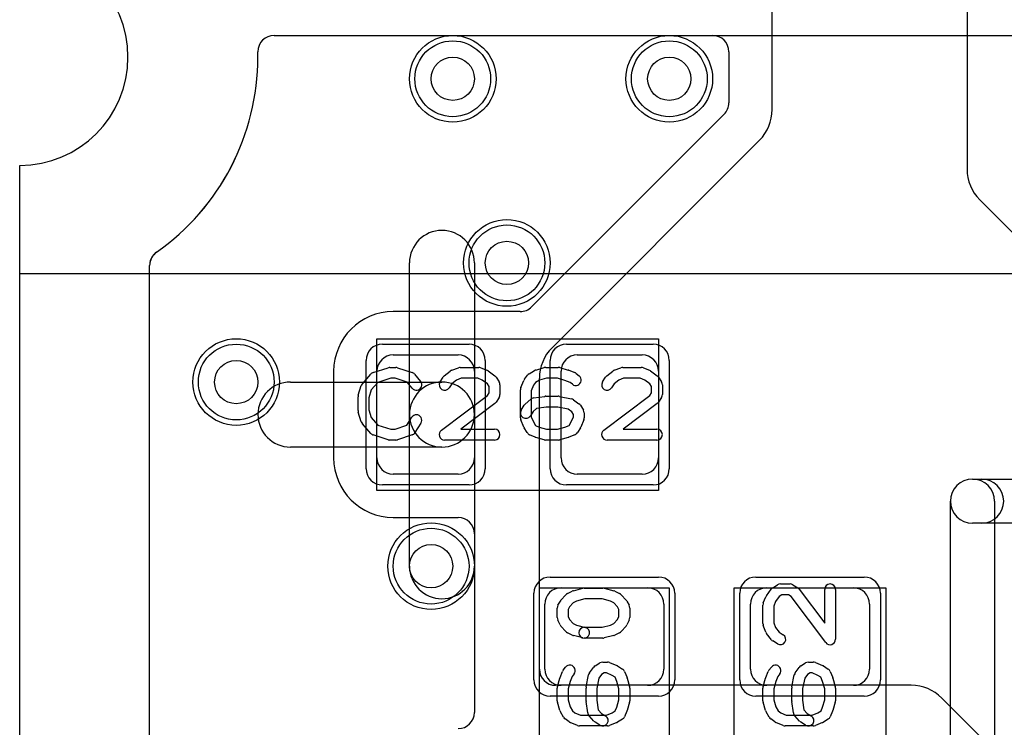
# Model space of a CAD drawing. Extents: x 0 to 20.5, y -0.5 to 20.
# Tile 11 of 21: x 0 to 4.5, y 12.4 to 15.7. Entities that reach past the tile are written whole.
import ezdxf

# ---------------------------------------------------------------- set-up
doc = ezdxf.new("R2010")
doc.units = 0
for name, color, linetype in [('Hole', 1, 'CONTINUOUS'), ('L1', 3, 'CONTINUOUS'), ('L2', 3, 'CONTINUOUS'), ('L3', 3, 'CONTINUOUS'), ('L4', 3, 'CONTINUOUS'), ('MetalMask-A', 176, 'CONTINUOUS'), ('Outline', 7, 'CONTINUOUS'), ('PartsArea-A', 111, 'CONTINUOUS'), ('PartsArea-B', 111, 'CONTINUOUS'), ('PartsSilk-A', 221, 'CONTINUOUS'), ('Resist-A', 2, 'CONTINUOUS'), ('Resist-B', 2, 'CONTINUOUS'), ('Silk-A', 140, 'CONTINUOUS')]:
    doc.layers.add(name, color=color, linetype=linetype)

msp = doc.modelspace()

# ---------------------------------------------------------------- linework, layer by layer
at = {"layer": 'Hole'}
for centre in [(2, 15.4), (3, 15.4), (2.25, 14.55), (1, 14), (1.9, 13.15)]:
    msp.add_circle(centre, 0.1, dxfattribs=at)
at = {"layer": 'L1'}
for p, q in [((3.475, 15.25784), (3.475, 16.17503)), ((4.375, 16.17503), (4.375, 14.98284)), ((1.17497, 15.59996), (3.19999, 15.59996)), ((1.1, 15.5), (1.1, 15.52499)), ((3.27496, 15.52499), (3.27496, 15.28891)), ((3.253, 15.2359), (2.3641, 14.347)), ((2.45858, 14.15858), (3.41642, 15.11642)), ((4.43358, 14.84142), (5.14142, 14.13358)), ((0.6, 1.1), (0.6, 14.53823)), ((1.8, 13.85), (1.8, 14.55)), ((2.1, 14.55), (2.1, 13.85)), ((2.31109, 14.32504), (1.725, 14.32504)), ((1.725, 14.125), (2.025, 14.125)), ((2.575, 14.125), (2.875, 14.125)), ((1.44996, 14.05), (1.44996, 13.65)), ((1.65, 13.65), (1.65, 14.05)), ((2.1, 14.05), (2.1, 13.65)), ((2.4, 12.67497), (2.4, 14.01716)), ((2.5, 13.65), (2.5, 14.05)), ((2.95, 14.05), (2.95, 13.65)), ((1.25, 14), (1.95001, 14)), ((1.80001, 13.15), (1.80001, 13.85)), ((2.10001, 13.85), (2.10001, 13.15)), ((1.95001, 13.7), (1.25, 13.7)), ((2.025, 13.575), (1.725, 13.575)), ((2.875, 13.575), (2.575, 13.575)), ((1.725, 13.37496), (2.02503, 13.37496)), ((2.1, 13.29999), (2.1, 12.47501)), ((2.5, 13.05), (2.9, 13.05)), ((3.45, 13.05), (3.85, 13.05)), ((2.425, 12.675), (2.425, 12.975)), ((2.975, 12.975), (2.975, 12.675)), ((3.375, 12.675), (3.375, 12.975)), ((3.925, 12.975), (3.925, 12.675)), ((4.11716, 12.6), (2.47497, 12.6)), ((2.9, 12.6), (2.5, 12.6)), ((3.85, 12.6), (3.45, 12.6)), ((4.54142, 12.25858), (4.25858, 12.54142))]:
    msp.add_line(p, q, dxfattribs=at)
for centre in [(2, 15.4), (3, 15.4), (2.25, 14.55), (1, 14), (1.9, 13.15)]:
    msp.add_circle(centre, 0.2, dxfattribs=at)
for centre, radius, start, end in [((1.17497, 15.52499), 0.07497, 90, 180), ((3.19999, 15.52499), 0.07497, 0, 90), ((0, 15.5), 1.1, -54.93783, 0), ((3.19999, 15.28891), 0.07497, -45, 0), ((3.275, 15.25784), 0.2, -45, 0), ((4.575, 14.98284), 0.2, 180, -135), ((1.95, 14.55), 0.15, 0, 180), ((0.67498, 14.53826), 0.07497, 125.0659, 135), ((0.67501, 14.53823), 0.07501, 135, 180), ((1.725, 14.05), 0.27504, 90, 180), ((2.31109, 14.40001), 0.07497, -90, -45), ((2.6, 14.01716), 0.2, 135, 180), ((1.725, 14.05), 0.075, 90, 180), ((2.025, 14.05), 0.075, 0, 90), ((2.575, 14.05), 0.075, 90, 180), ((2.875, 14.05), 0.075, 0, 90), ((1.25, 13.85), 0.15, 90, -90), ((1.95001, 13.85), 0.15, 0, 180), ((1.95001, 13.85), 0.15, -90, 90), ((1.95, 13.85), 0.15, 180, 0), ((1.725, 13.65), 0.27504, 180, -90), ((1.725, 13.65), 0.075, 180, -90), ((2.025, 13.65), 0.075, -90, 0), ((2.575, 13.65), 0.075, 180, -90), ((2.875, 13.65), 0.075, -90, 0), ((2.02503, 13.29999), 0.07497, 0, 90), ((1.95001, 13.15), 0.15, 180, 0), ((2.5, 12.975), 0.075, 90, 180), ((2.9, 12.975), 0.075, 0, 90), ((3.45, 12.975), 0.075, 90, 180), ((3.85, 12.975), 0.075, 0, 90), ((2.47497, 12.67497), 0.07497, 180, -90), ((2.5, 12.675), 0.075, 180, -90), ((2.9, 12.675), 0.075, -90, 0), ((3.45, 12.675), 0.075, 180, -90), ((3.85, 12.675), 0.075, -90, 0), ((4.11716, 12.4), 0.2, 45, 90), ((2.02503, 12.47501), 0.07497, -90, 0)]:
    msp.add_arc(centre, radius, start, end, dxfattribs=at)
at = {"layer": 'L2'}
for p, q in [((1.17497, 15.59996), (18.82503, 15.59996)), ((1.1, 15.5), (1.1, 15.52499)), ((0.6, 1.1), (0.6, 14.53823))]:
    msp.add_line(p, q, dxfattribs=at)
for centre in [(2, 15.4), (3, 15.4), (2.25, 14.55), (1, 14), (1.9, 13.15)]:
    msp.add_circle(centre, 0.2, dxfattribs=at)
for centre, radius, start, end in [((1.17497, 15.52499), 0.07497, 90, 180), ((0, 15.5), 1.1, -54.93783, 0), ((0.67498, 14.53826), 0.07497, 125.0659, 135), ((0.67501, 14.53823), 0.07501, 135, 180)]:
    msp.add_arc(centre, radius, start, end, dxfattribs=at)
at = {"layer": 'L3'}
for p, q in [((1.175, 15.59996), (9.69996, 15.59996)), ((1.1, 15.5), (1.1, 15.52496)), ((0.6, 1.1), (0.6, 14.53825))]:
    msp.add_line(p, q, dxfattribs=at)
for centre in [(2, 15.4), (3, 15.4), (2.25, 14.55), (1, 14), (1.9, 13.15)]:
    msp.add_circle(centre, 0.2, dxfattribs=at)
for centre, radius, start, end in [((1.175, 15.52496), 0.075, 90, 180), ((0, 15.5), 1.1, -54.90489, 0), ((0.67497, 14.53825), 0.07497, 124.57189, 180)]:
    msp.add_arc(centre, radius, start, end, dxfattribs=at)
at = {"layer": 'L4'}
for p, q in [((1.17497, 15.59996), (10.14999, 15.59996)), ((1.1, 15.5), (1.1, 15.52499)), ((0.6, 1.1), (0.6, 14.53823))]:
    msp.add_line(p, q, dxfattribs=at)
for centre in [(2, 15.4), (3, 15.4), (2.25, 14.55), (1, 14), (1.9, 13.15)]:
    msp.add_circle(centre, 0.2, dxfattribs=at)
for centre, radius, start, end in [((1.17497, 15.52499), 0.07497, 90, 180), ((0, 15.5), 1.1, -54.93783, 0), ((0.67498, 14.53826), 0.07497, 125.0659, 135), ((0.67501, 14.53823), 0.07501, 135, 180)]:
    msp.add_arc(centre, radius, start, end, dxfattribs=at)
at = {"layer": 'MetalMask-A'}
for p, q in [((1.725, 14.125), (2.025, 14.125)), ((2.575, 14.125), (2.875, 14.125)), ((1.65, 13.65), (1.65, 14.05)), ((2.1, 14.05), (2.1, 13.65)), ((2.5, 13.65), (2.5, 14.05)), ((2.95, 14.05), (2.95, 13.65)), ((2.025, 13.575), (1.725, 13.575)), ((2.875, 13.575), (2.575, 13.575)), ((2.5, 13.05), (2.9, 13.05)), ((3.45, 13.05), (3.85, 13.05)), ((2.425, 12.675), (2.425, 12.975)), ((2.975, 12.975), (2.975, 12.675)), ((3.375, 12.675), (3.375, 12.975)), ((3.925, 12.975), (3.925, 12.675)), ((2.9, 12.6), (2.5, 12.6)), ((3.85, 12.6), (3.45, 12.6))]:
    msp.add_line(p, q, dxfattribs=at)
for centre, start, end in [((1.725, 14.05), 90, 180), ((2.025, 14.05), 0, 90), ((2.575, 14.05), 90, 180), ((2.875, 14.05), 0, 90), ((1.725, 13.65), 180, -90), ((2.025, 13.65), -90, 0), ((2.575, 13.65), 180, -90), ((2.875, 13.65), -90, 0), ((2.5, 12.975), 90, 180), ((2.9, 12.975), 0, 90), ((3.45, 12.975), 90, 180), ((3.85, 12.975), 0, 90), ((2.5, 12.675), 180, -90), ((2.9, 12.675), -90, 0), ((3.45, 12.675), 180, -90), ((3.85, 12.675), -90, 0)]:
    msp.add_arc(centre, 0.075, start, end, dxfattribs=at)
at = {"layer": 'Outline'}
msp.add_line((0, 1), (0, 15), dxfattribs=at)
msp.add_arc((0, 15.5), 0.5, -90, 90, dxfattribs=at)
at = {"layer": 'PartsArea-A'}
for p, q in [((0, 14.5), (0, 15)), ((20, 14.5), (0, 14.5)), ((1.65, 14.2), (2.95, 14.2)), ((1.65, 13.5), (1.65, 14.2)), ((2.95, 14.2), (2.95, 13.5)), ((2.95, 13.5), (1.65, 13.5)), ((2.4, 11.75), (2.4, 13.05)), ((2.4, 13.05), (3, 13.05)), ((3, 13.05), (3, 11.75)), ((3.3, 11.75), (3.3, 13.05)), ((3.3, 13.05), (4, 13.05)), ((4, 13.05), (4, 11.75))]:
    msp.add_line(p, q, dxfattribs=at)
msp.add_arc((0, 15.5), 0.5, -90, 90, dxfattribs=at)
at = {"layer": 'PartsArea-B'}
for p, q in [((0, 14.5), (0, 15)), ((20, 14.5), (0, 14.5))]:
    msp.add_line(p, q, dxfattribs=at)
msp.add_arc((0, 15.5), 0.5, -90, 90, dxfattribs=at)
at = {"layer": 'PartsSilk-A'}
for p, q in [((1.63266, 14.04418), (1.7021, 14.0664)), ((1.70972, 14.06759), (1.7375, 14.06759)), ((1.7454, 14.06631), (1.81207, 14.04409)), ((1.96077, 14.02878), (1.98855, 14.051)), ((1.99563, 14.05497), (2.02618, 14.06608)), ((2.03472, 14.06759), (2.12083, 14.06759)), ((2.13011, 14.0658), (2.15789, 14.05469)), ((2.16331, 14.0517), (2.19387, 14.02948)), ((2.35254, 14.03818), (2.37754, 14.05299)), ((2.38341, 14.05552), (2.4223, 14.06663)), ((2.42917, 14.06759), (2.4875, 14.06759)), ((2.49437, 14.06663), (2.53326, 14.05552)), ((2.53567, 14.05469), (2.56345, 14.04358)), ((2.71077, 14.02878), (2.73855, 14.051)), ((2.74563, 14.05497), (2.77618, 14.06608)), ((2.78472, 14.06759), (2.87083, 14.06759)), ((2.88011, 14.0658), (2.90789, 14.05469)), ((2.91331, 14.0517), (2.94387, 14.02948)), ((1.58258, 13.99239), (1.62147, 14.03683)), ((1.71362, 14.01759), (1.65452, 13.99868)), ((1.73344, 14.01759), (1.71362, 14.01759)), ((1.78952, 13.9989), (1.73344, 14.01759)), ((1.82338, 14.03637), (1.85115, 14.00304)), ((1.9413, 14.00029), (1.95519, 14.02251)), ((2.01658, 14.00939), (1.99533, 13.9924)), ((2.03912, 14.01759), (2.01658, 14.00939)), ((2.11602, 14.01759), (2.03912, 14.01759)), ((2.13643, 14.00943), (2.11602, 14.01759)), ((2.16054, 13.99189), (2.13643, 14.00943)), ((2.20037, 14.02251), (2.21426, 14.00029)), ((2.31442, 13.97442), (2.32831, 14.00776)), ((2.33139, 14.01315), (2.34528, 14.03167)), ((2.40025, 14.00833), (2.3823, 13.99769)), ((2.43267, 14.01759), (2.40025, 14.00833)), ((2.484, 14.01759), (2.43267, 14.01759)), ((2.51829, 14.00779), (2.484, 14.01759)), ((2.54145, 13.99853), (2.51829, 14.00779)), ((2.56979, 14.03989), (2.58368, 14.02878)), ((2.6913, 14.00029), (2.70519, 14.02251)), ((2.76658, 14.00939), (2.74533, 13.9924)), ((2.78912, 14.01759), (2.76658, 14.00939)), ((2.86602, 14.01759), (2.78912, 14.01759)), ((2.88643, 14.00943), (2.86602, 14.01759)), ((2.91054, 13.99189), (2.88643, 14.00943)), ((2.95037, 14.02251), (2.96426, 14.00029)), ((1.56364, 13.93894), (1.57753, 13.98339)), ((1.62368, 13.96344), (1.6125, 13.92766)), ((1.65452, 13.99868), (1.62368, 13.96344)), ((1.81273, 13.97104), (1.78952, 13.9989)), ((1.99533, 13.9924), (1.9837, 13.97379)), ((2.16806, 13.97987), (2.16054, 13.99189)), ((2.16806, 13.94976), (2.16806, 13.97987)), ((2.21806, 13.98704), (2.21806, 13.94259)), ((2.3125, 13.83519), (2.3125, 13.96481)), ((2.37327, 13.98565), (2.3625, 13.95981)), ((2.3625, 13.95981), (2.3625, 13.84019)), ((2.3823, 13.99769), (2.37327, 13.98565)), ((2.55244, 13.98974), (2.54145, 13.99853)), ((2.74533, 13.9924), (2.7337, 13.97379)), ((2.91806, 13.97987), (2.91054, 13.99189)), ((2.91806, 13.94976), (2.91806, 13.97987)), ((2.96806, 13.98704), (2.96806, 13.94259)), ((1.5625, 13.86852), (1.5625, 13.93148)), ((1.6125, 13.92766), (1.6125, 13.87234)), ((1.94747, 13.77739), (2.16043, 13.93756)), ((2.16043, 13.93756), (2.16806, 13.94976)), ((2.21426, 13.92934), (2.20037, 13.90712)), ((2.33478, 13.89832), (2.35978, 13.92054)), ((2.37291, 13.92661), (2.42569, 13.93402)), ((2.42917, 13.93426), (2.4875, 13.93426)), ((2.4924, 13.93377), (2.54796, 13.92266)), ((2.55794, 13.91824), (2.58294, 13.89972)), ((2.69747, 13.77739), (2.91043, 13.93756)), ((2.91043, 13.93756), (2.91806, 13.94976)), ((2.96426, 13.92934), (2.95037, 13.90712)), ((1.6125, 13.87234), (1.62368, 13.83656)), ((2.1942, 13.90039), (2.03733, 13.78241)), ((2.3163, 13.87066), (2.33019, 13.89288)), ((2.38735, 13.87814), (2.37068, 13.86333)), ((2.43092, 13.88426), (2.38735, 13.87814)), ((2.48502, 13.88426), (2.43092, 13.88426)), ((2.53267, 13.87473), (2.48502, 13.88426)), ((2.54937, 13.86236), (2.53267, 13.87473)), ((2.58926, 13.89287), (2.60314, 13.87065)), ((2.9442, 13.90039), (2.78733, 13.78241)), ((1.57753, 13.81661), (1.56364, 13.86106)), ((1.62368, 13.83656), (1.65452, 13.80132)), ((1.78773, 13.8005), (1.81074, 13.83732)), ((2.32831, 13.79224), (2.31442, 13.82558)), ((2.37068, 13.86333), (2.3587, 13.84416)), ((2.3625, 13.84019), (2.37368, 13.81336)), ((2.54577, 13.81336), (2.55694, 13.84019)), ((2.55694, 13.85024), (2.54937, 13.86236)), ((2.55694, 13.84019), (2.55694, 13.85024)), ((2.60502, 13.82558), (2.59114, 13.79224)), ((2.60694, 13.85741), (2.60694, 13.83519)), ((1.62147, 13.76317), (1.58258, 13.80761)), ((1.65452, 13.80132), (1.71362, 13.78241)), ((1.71362, 13.78241), (1.73344, 13.78241)), ((1.73344, 13.78241), (1.78773, 13.8005)), ((1.85314, 13.81082), (1.82537, 13.76638)), ((2.03733, 13.78241), (2.19306, 13.78241)), ((2.34408, 13.76638), (2.33019, 13.7886)), ((2.37368, 13.81336), (2.38242, 13.79937)), ((2.38242, 13.79937), (2.39883, 13.79208)), ((2.39883, 13.79208), (2.43267, 13.78241)), ((2.43267, 13.78241), (2.484, 13.78241)), ((2.484, 13.78241), (2.51829, 13.79221)), ((2.51829, 13.79221), (2.5373, 13.79981)), ((2.5373, 13.79981), (2.54577, 13.81336)), ((2.58926, 13.7886), (2.57537, 13.76638)), ((2.78733, 13.78241), (2.94306, 13.78241)), ((1.7021, 13.7336), (1.63266, 13.75582)), ((1.7375, 13.73241), (1.70972, 13.73241)), ((1.81207, 13.75591), (1.7454, 13.73369)), ((2.19306, 13.73241), (1.9625, 13.73241)), ((2.38013, 13.74567), (2.35513, 13.75678)), ((2.4223, 13.73337), (2.38341, 13.74448)), ((2.4875, 13.73241), (2.42917, 13.73241)), ((2.53326, 13.74448), (2.49437, 13.73337)), ((2.56345, 13.75642), (2.53567, 13.74531)), ((2.94306, 13.73241), (2.7125, 13.73241)), ((4.4, 13.5516), (6.8, 13.5516)), ((4.2984, 10.21919), (4.2984, 13.45)), ((4.5016, 13.45), (4.5016, 10.21919)), ((6.6984, 13.3484), (4.4, 13.3484)), ((3.47749, 13.05037), (3.49971, 13.06426)), ((3.51296, 13.06806), (3.55741, 13.06806)), ((3.57066, 13.06426), (3.59288, 13.05037)), ((2.49983, 12.993), (2.52205, 13.018)), ((2.52956, 13.02375), (2.55178, 13.03486)), ((2.5569, 13.03675), (2.60135, 13.04786)), ((2.60741, 13.04861), (2.69259, 13.04861)), ((2.69865, 13.04786), (2.7431, 13.03675)), ((2.74822, 13.03486), (2.77044, 13.02375)), ((2.77795, 13.018), (2.80017, 12.993)), ((3.4342, 12.98011), (3.44531, 13.00789)), ((3.4483, 13.01331), (3.47052, 13.04387)), ((3.50811, 13.01054), (3.49057, 12.98643)), ((3.52013, 13.01806), (3.50811, 13.01054)), ((3.55024, 13.01806), (3.52013, 13.01806)), ((3.56244, 13.01043), (3.55024, 13.01806)), ((3.72261, 12.79747), (3.56244, 13.01043)), ((3.59961, 13.0442), (3.71759, 12.88733)), ((3.71759, 12.88733), (3.71759, 13.04306)), ((3.76759, 13.04306), (3.76759, 12.8125)), ((2.4857, 12.96934), (2.49681, 12.98879)), ((2.53894, 12.96173), (2.53241, 12.9503)), ((2.55623, 12.98118), (2.53894, 12.96173)), ((2.57169, 12.98891), (2.55623, 12.98118)), ((2.61049, 12.99861), (2.57169, 12.98891)), ((2.68951, 12.99861), (2.61049, 12.99861)), ((2.72831, 12.98891), (2.68951, 12.99861)), ((2.74377, 12.98118), (2.72831, 12.98891)), ((2.76106, 12.96173), (2.74377, 12.98118)), ((2.76759, 12.9503), (2.76106, 12.96173)), ((2.80319, 12.98879), (2.8143, 12.96934)), ((3.43241, 12.88472), (3.43241, 12.97083)), ((3.49057, 12.98643), (3.48241, 12.96602)), ((3.48241, 12.96602), (3.48241, 12.88912)), ((2.48241, 12.9125), (2.48241, 12.95694)), ((2.53241, 12.9503), (2.53241, 12.9184)), ((2.53241, 12.9184), (2.5394, 12.90442)), ((2.7606, 12.90442), (2.76759, 12.9184)), ((2.76759, 12.9184), (2.76759, 12.9503)), ((2.81759, 12.95694), (2.81759, 12.9125)), ((2.49616, 12.8791), (2.48505, 12.90132)), ((2.52205, 12.84867), (2.49983, 12.87367)), ((2.5394, 12.90442), (2.55623, 12.88549)), ((2.55623, 12.88549), (2.57169, 12.87776)), ((2.57169, 12.87776), (2.61347, 12.86731)), ((2.68951, 12.86806), (2.72831, 12.87776)), ((2.72831, 12.87776), (2.74377, 12.88549)), ((2.74377, 12.88549), (2.7606, 12.90442)), ((2.80017, 12.87367), (2.77795, 12.84867)), ((2.81495, 12.90132), (2.80384, 12.8791)), ((3.44503, 12.84563), (3.43392, 12.87618)), ((3.48241, 12.88912), (3.49061, 12.86658)), ((2.55178, 12.83181), (2.52956, 12.84292)), ((2.60135, 12.81881), (2.5569, 12.82992)), ((2.60741, 12.86806), (2.68951, 12.86806)), ((2.7431, 12.82992), (2.69865, 12.81881)), ((2.77044, 12.84292), (2.74822, 12.83181)), ((3.47122, 12.81077), (3.449, 12.83855)), ((3.49061, 12.86658), (3.5076, 12.84533)), ((3.5076, 12.84533), (3.52621, 12.8337)), ((2.69259, 12.81806), (2.60741, 12.81806)), ((3.49971, 12.7913), (3.47749, 12.80519)), ((2.65713, 12.68926), (2.67935, 12.70314)), ((2.69259, 12.70694), (2.71481, 12.70694)), ((2.72442, 12.70502), (2.75776, 12.69114)), ((2.7614, 12.68926), (2.78362, 12.67537)), ((3.60713, 12.68926), (3.62935, 12.70314)), ((3.64259, 12.70694), (3.66481, 12.70694)), ((3.67442, 12.70502), (3.70776, 12.69114)), ((3.7114, 12.68926), (3.73362, 12.67537)), ((2.49531, 12.63567), (2.50642, 12.66345)), ((2.51011, 12.66979), (2.52122, 12.68368)), ((2.55147, 12.64145), (2.54221, 12.61829)), ((2.56026, 12.65244), (2.55147, 12.64145)), ((2.61623, 12.5924), (2.62734, 12.64796)), ((2.63176, 12.65794), (2.65028, 12.68294)), ((2.68764, 12.64937), (2.67527, 12.63267)), ((2.69976, 12.65694), (2.68764, 12.64937)), ((2.70981, 12.65694), (2.69976, 12.65694)), ((2.73664, 12.64577), (2.70981, 12.65694)), ((2.75019, 12.6373), (2.73664, 12.64577)), ((2.79358, 12.66345), (2.80469, 12.63567)), ((3.44531, 12.63567), (3.45642, 12.66345)), ((3.46011, 12.66979), (3.47122, 12.68368)), ((3.50147, 12.64145), (3.49221, 12.61829)), ((3.51026, 12.65244), (3.50147, 12.64145)), ((3.56623, 12.5924), (3.57734, 12.64796)), ((3.58176, 12.65794), (3.60028, 12.68294)), ((3.63764, 12.64937), (3.62527, 12.63267)), ((3.64976, 12.65694), (3.63764, 12.64937)), ((3.65981, 12.65694), (3.64976, 12.65694)), ((3.68664, 12.64577), (3.65981, 12.65694)), ((3.70019, 12.6373), (3.68664, 12.64577)), ((3.74358, 12.66345), (3.75469, 12.63567)), ((2.48337, 12.59437), (2.49448, 12.63326)), ((2.54221, 12.61829), (2.53241, 12.584)), ((2.67527, 12.63267), (2.66574, 12.58502)), ((2.75779, 12.61829), (2.75019, 12.6373)), ((2.76759, 12.584), (2.75779, 12.61829)), ((2.80552, 12.63326), (2.81663, 12.59437)), ((3.43337, 12.59437), (3.44448, 12.63326)), ((3.49221, 12.61829), (3.48241, 12.584)), ((3.62527, 12.63267), (3.61574, 12.58502)), ((3.70779, 12.61829), (3.70019, 12.6373)), ((3.71759, 12.584), (3.70779, 12.61829)), ((3.75552, 12.63326), (3.76663, 12.59437)), ((2.48241, 12.52917), (2.48241, 12.5875)), ((2.53241, 12.584), (2.53241, 12.53267)), ((2.61574, 12.52917), (2.61574, 12.5875)), ((2.66574, 12.58502), (2.66574, 12.53092)), ((2.76759, 12.53267), (2.76759, 12.584)), ((2.81759, 12.5875), (2.81759, 12.52917)), ((3.43241, 12.52917), (3.43241, 12.5875)), ((3.48241, 12.584), (3.48241, 12.53267)), ((3.56574, 12.52917), (3.56574, 12.5875)), ((3.61574, 12.58502), (3.61574, 12.53092)), ((3.71759, 12.53267), (3.71759, 12.584)), ((3.76759, 12.5875), (3.76759, 12.52917)), ((2.49448, 12.48341), (2.48337, 12.5223)), ((2.53241, 12.53267), (2.54167, 12.50025)), ((2.62339, 12.47291), (2.61598, 12.52569)), ((2.66574, 12.53092), (2.67186, 12.48735)), ((2.75792, 12.49883), (2.76759, 12.53267)), ((2.81663, 12.5223), (2.80552, 12.48341)), ((3.44448, 12.48341), (3.43337, 12.5223)), ((3.48241, 12.53267), (3.49167, 12.50025)), ((3.57339, 12.47291), (3.56598, 12.52569)), ((3.61574, 12.53092), (3.62186, 12.48735)), ((3.70792, 12.49883), (3.71759, 12.53267)), ((3.76663, 12.5223), (3.75552, 12.48341)), ((2.51182, 12.45254), (2.49701, 12.47754)), ((2.54167, 12.50025), (2.55231, 12.4823)), ((2.55231, 12.4823), (2.56435, 12.47327)), ((2.56435, 12.47327), (2.59019, 12.4625)), ((2.59019, 12.4625), (2.70981, 12.4625)), ((2.65168, 12.43478), (2.62946, 12.45978)), ((2.67186, 12.48735), (2.68667, 12.47068)), ((2.68667, 12.47068), (2.70584, 12.4587)), ((2.70981, 12.4625), (2.73664, 12.47368)), ((2.73664, 12.47368), (2.75063, 12.48242)), ((2.75063, 12.48242), (2.75792, 12.49883)), ((2.80433, 12.48013), (2.79322, 12.45513)), ((3.46182, 12.45254), (3.44701, 12.47754)), ((3.49167, 12.50025), (3.50231, 12.4823)), ((3.50231, 12.4823), (3.51435, 12.47327)), ((3.51435, 12.47327), (3.54019, 12.4625)), ((3.54019, 12.4625), (3.65981, 12.4625)), ((3.60168, 12.43478), (3.57946, 12.45978)), ((3.62186, 12.48735), (3.63667, 12.47068)), ((3.63667, 12.47068), (3.65584, 12.4587)), ((3.65981, 12.4625), (3.68664, 12.47368)), ((3.68664, 12.47368), (3.70063, 12.48242)), ((3.70063, 12.48242), (3.70792, 12.49883)), ((3.75433, 12.48013), (3.74322, 12.45513)), ((2.53685, 12.43139), (2.51833, 12.44528)), ((2.57558, 12.41442), (2.54224, 12.42831)), ((2.67934, 12.4163), (2.65712, 12.43019)), ((2.75776, 12.42831), (2.72442, 12.41442)), ((2.78362, 12.44408), (2.7614, 12.43019)), ((3.48685, 12.43139), (3.46833, 12.44528)), ((3.52558, 12.41442), (3.49224, 12.42831)), ((3.62934, 12.4163), (3.60712, 12.43019)), ((3.70776, 12.42831), (3.67442, 12.41442)), ((3.73362, 12.44408), (3.7114, 12.43019)), ((2.71481, 12.4125), (2.58519, 12.4125)), ((3.66481, 12.4125), (3.53519, 12.4125))]:
    msp.add_line(p, q, dxfattribs=at)
for centre, radius, start, end in [((1.70972, 14.04259), 0.025, 90, 107.74642), ((1.7375, 14.04259), 0.025, 71.57954, 90), ((2.00417, 14.03148), 0.025, 109.97919, 128.65478), ((2.03472, 14.04259), 0.025, 90, 109.98461), ((2.12083, 14.04259), 0.025, 68.2071, 90), ((2.14861, 14.03148), 0.025, 53.98274, 68.20215), ((2.39028, 14.03148), 0.025, 105.94854, 120.63752), ((2.42917, 14.04259), 0.025, 90, 105.94854), ((2.4875, 14.04259), 0.025, 74.05146, 90), ((2.52639, 14.03148), 0.025, 68.2071, 74.05146), ((2.75417, 14.03148), 0.025, 109.97919, 128.65478), ((2.78472, 14.04259), 0.025, 90, 109.98461), ((2.87083, 14.04259), 0.025, 68.2071, 90), ((2.89861, 14.03148), 0.025, 53.98274, 68.20215), ((1.64028, 14.02037), 0.025, 107.74642, 138.81192), ((1.80417, 14.02037), 0.025, 39.7909, 71.57954), ((1.97639, 14.00926), 0.025, 128.66697, 147.98998), ((2.17917, 14.00926), 0.025, 32.00538, 53.97932), ((2.35139, 13.99815), 0.025, 143.1301, 157.39424), ((2.36528, 14.01667), 0.025, 120.63752, 143.1301), ((2.56806, 14.00926), 0.025, -128.66697, 51.34522), ((2.55417, 14.02037), 0.025, 51.33303, 68.2071), ((2.72639, 14.00926), 0.025, 128.66697, 147.98998), ((2.92917, 14.00926), 0.025, 32.00538, 53.97932), ((1.60139, 13.97593), 0.025, 138.81192, 162.63777), ((1.83194, 13.98704), 0.025, -140.2091, 39.8005), ((1.9625, 13.98704), 0.025, 147.99462, -32.01002), ((2.19306, 13.98704), 0.025, 0, 32.01002), ((2.3375, 13.96481), 0.025, 157.39424, 180), ((2.7125, 13.98704), 0.025, 147.99462, -32.01002), ((2.94306, 13.98704), 0.025, 0, 32.01002), ((1.5875, 13.93148), 0.025, 162.63777, 180), ((2.19306, 13.94259), 0.025, -32.00538, 0), ((2.37639, 13.90185), 0.025, 98.00047, 131.62783), ((2.42917, 13.90926), 0.025, 90, 98.00047), ((2.4875, 13.90926), 0.025, 78.69456, 90), ((2.54306, 13.89815), 0.025, 53.47387, 78.69456), ((2.94306, 13.94259), 0.025, -32.00538, 0), ((2.17917, 13.92037), 0.025, -53.0476, -32.01002), ((2.3375, 13.85741), 0.025, 147.99462, -32.01002), ((2.35139, 13.87963), 0.025, 131.62783, 147.99462), ((2.56806, 13.87963), 0.025, 31.98594, 53.47387), ((2.58194, 13.85741), 0.025, 0, 31.98594), ((2.92917, 13.92037), 0.025, -53.0476, -32.01002), ((1.5875, 13.86852), 0.025, 180, -162.63777), ((1.83194, 13.82407), 0.025, -32.00538, 147.99925), ((2.3375, 13.83519), 0.025, 180, -157.39424), ((2.58194, 13.83519), 0.025, -22.60576, 0), ((1.60139, 13.82407), 0.025, -162.63777, -138.81192), ((2.19306, 13.75741), 0.025, -90, 90), ((2.35139, 13.80185), 0.025, -157.39424, -147.99462), ((2.56806, 13.80185), 0.025, -32.00538, -22.60576), ((2.94306, 13.75741), 0.025, -90, 90), ((1.64028, 13.77963), 0.025, -138.81192, -107.74642), ((1.70972, 13.75741), 0.025, -107.74642, -90), ((1.7375, 13.75741), 0.025, -90, -71.57954), ((1.80417, 13.77963), 0.025, -71.57954, -32.00538), ((1.9625, 13.75741), 0.025, 126.9524, -90), ((2.36528, 13.77963), 0.025, -147.99462, -113.95086), ((2.39028, 13.76852), 0.025, -113.95086, -105.94854), ((2.42917, 13.75741), 0.025, -105.94854, -90), ((2.4875, 13.75741), 0.025, -90, -74.05146), ((2.52639, 13.76852), 0.025, -74.05146, -68.2071), ((2.55417, 13.77963), 0.025, -68.2071, -32.00538), ((2.7125, 13.75741), 0.025, 126.9524, -90), ((4.4, 13.45), 0.1016, 90, -90), ((4.4, 13.45), 0.1016, 0, 180), ((3.49074, 13.02917), 0.025, 122.00538, 143.97932), ((3.51296, 13.04306), 0.025, 90, 122.01002), ((3.55741, 13.04306), 0.025, 57.99462, 90), ((3.57963, 13.02917), 0.025, 36.9524, 57.98998), ((3.74259, 13.04306), 0.025, 0, 180), ((2.54074, 13.00139), 0.025, 116.56505, 138.37217), ((2.56296, 13.0125), 0.025, 104.03068, 116.56505), ((2.60741, 13.02361), 0.025, 90, 104.03068), ((2.69259, 13.02361), 0.025, 75.96932, 90), ((2.73704, 13.0125), 0.025, 63.43495, 75.96932), ((2.75926, 13.00139), 0.025, 41.62783, 63.43495), ((3.46852, 12.99861), 0.025, 143.98274, 158.20215), ((2.50741, 12.95694), 0.025, 150.26649, 180), ((2.51852, 12.97639), 0.025, 138.37217, 150.26649), ((2.78148, 12.97639), 0.025, 29.73351, 41.62783), ((2.79259, 12.95694), 0.025, 0, 29.73351), ((3.45741, 12.97083), 0.025, 158.2071, 180), ((2.50741, 12.9125), 0.025, 180, -153.43495), ((2.51852, 12.89028), 0.025, -153.43495, -138.37217), ((2.78148, 12.89028), 0.025, -41.62783, -26.56505), ((2.79259, 12.9125), 0.025, -26.56505, 0), ((3.45741, 12.88472), 0.025, 180, -160.01539), ((2.54074, 12.86528), 0.025, -138.37217, -116.56505), ((2.56296, 12.85417), 0.025, -116.56505, -104.03068), ((2.60741, 12.84306), 0.025, 90, -90), ((2.60741, 12.84306), 0.025, -104.03068, 75.96679), ((2.73704, 12.85417), 0.025, -75.96932, -63.43495), ((2.75926, 12.86528), 0.025, -63.43495, -41.62783), ((3.46852, 12.85417), 0.025, -160.02081, -141.34522), ((3.51296, 12.8125), 0.025, -122.00538, 57.98998), ((2.69259, 12.84306), 0.025, -90, -75.96932), ((3.49074, 12.82639), 0.025, -141.33303, -122.01002), ((3.74259, 12.8125), 0.025, -143.0476, 0), ((2.54074, 12.66806), 0.025, -38.66697, 141.34522), ((2.67037, 12.66806), 0.025, 121.98594, 143.47387), ((2.69259, 12.68194), 0.025, 90, 121.98594), ((2.71481, 12.68194), 0.025, 67.39424, 90), ((2.74815, 12.66806), 0.025, 57.99462, 67.39424), ((3.49074, 12.66806), 0.025, -38.66697, 141.34522), ((3.62037, 12.66806), 0.025, 121.98594, 143.47387), ((3.64259, 12.68194), 0.025, 90, 121.98594), ((3.66481, 12.68194), 0.025, 67.39424, 90), ((3.69815, 12.66806), 0.025, 57.99462, 67.39424), ((2.52963, 12.65417), 0.025, 141.33303, 158.2071), ((2.65185, 12.64306), 0.025, 143.47387, 168.69456), ((2.77037, 12.65417), 0.025, 21.7929, 57.99462), ((3.47963, 12.65417), 0.025, 141.33303, 158.2071), ((3.60185, 12.64306), 0.025, 143.47387, 168.69456), ((3.72037, 12.65417), 0.025, 21.7929, 57.99462), ((2.51852, 12.62639), 0.025, 158.2071, 164.05146), ((2.78148, 12.62639), 0.025, 15.94854, 21.7929), ((3.46852, 12.62639), 0.025, 158.2071, 164.05146), ((3.73148, 12.62639), 0.025, 15.94854, 21.7929), ((2.50741, 12.5875), 0.025, 164.05146, 180), ((2.64074, 12.5875), 0.025, 168.69456, 180), ((2.79259, 12.5875), 0.025, 0, 15.94854), ((3.45741, 12.5875), 0.025, 164.05146, 180), ((3.59074, 12.5875), 0.025, 168.69456, 180), ((3.74259, 12.5875), 0.025, 0, 15.94854), ((2.50741, 12.52917), 0.025, 180, -164.05146), ((2.64074, 12.52917), 0.025, 180, -171.99953), ((2.79259, 12.52917), 0.025, -15.94854, 0), ((3.45741, 12.52917), 0.025, 180, -164.05146), ((3.59074, 12.52917), 0.025, 180, -171.99953), ((3.74259, 12.52917), 0.025, -15.94854, 0), ((2.51852, 12.49028), 0.025, -164.05146, -149.36248), ((2.64815, 12.47639), 0.025, -171.99953, -138.37217), ((2.78148, 12.49028), 0.025, -23.95086, -15.94854), ((3.46852, 12.49028), 0.025, -164.05146, -149.36248), ((3.59815, 12.47639), 0.025, -171.99953, -138.37217), ((3.73148, 12.49028), 0.025, -23.95086, -15.94854), ((2.53333, 12.46528), 0.025, -149.36248, -126.8699), ((2.55185, 12.45139), 0.025, -126.8699, -112.60576), ((2.58519, 12.4375), 0.025, -112.60576, -90), ((2.67037, 12.45139), 0.025, -138.37217, -122.00538), ((2.69259, 12.4375), 0.025, -122.00538, 57.98998), ((2.71481, 12.4375), 0.025, -90, -67.39424), ((2.74815, 12.45139), 0.025, -67.39424, -57.99462), ((2.77037, 12.46528), 0.025, -57.99462, -23.95086), ((3.48333, 12.46528), 0.025, -149.36248, -126.8699), ((3.50185, 12.45139), 0.025, -126.8699, -112.60576), ((3.53519, 12.4375), 0.025, -112.60576, -90), ((3.62037, 12.45139), 0.025, -138.37217, -122.00538), ((3.64259, 12.4375), 0.025, -122.00538, 57.98998), ((3.66481, 12.4375), 0.025, -90, -67.39424), ((3.69815, 12.45139), 0.025, -67.39424, -57.99462), ((3.72037, 12.46528), 0.025, -57.99462, -23.95086)]:
    msp.add_arc(centre, radius, start, end, dxfattribs=at)
at = {"layer": 'Resist-A'}
for p, q in [((1.675, 14.175), (2.075, 14.175)), ((2.525, 14.175), (2.925, 14.175)), ((1.6, 13.6), (1.6, 14.1)), ((2.15, 14.1), (2.15, 13.6)), ((2.45, 13.6), (2.45, 14.1)), ((3, 14.1), (3, 13.6)), ((2.075, 13.525), (1.675, 13.525)), ((2.925, 13.525), (2.525, 13.525)), ((2.45, 13.1), (2.95, 13.1)), ((3.4, 13.1), (3.9, 13.1)), ((2.375, 12.625), (2.375, 13.025)), ((3.025, 13.025), (3.025, 12.625)), ((3.325, 12.625), (3.325, 13.025)), ((3.975, 13.025), (3.975, 12.625)), ((2.95, 12.55), (2.45, 12.55)), ((3.9, 12.55), (3.4, 12.55))]:
    msp.add_line(p, q, dxfattribs=at)
for centre in [(2, 15.4), (3, 15.4), (2.25, 14.55), (1, 14), (1.9, 13.15)]:
    msp.add_circle(centre, 0.175, dxfattribs=at)
for centre, start, end in [((1.675, 14.1), 90, 180), ((2.075, 14.1), 0, 90), ((2.525, 14.1), 90, 180), ((2.925, 14.1), 0, 90), ((1.675, 13.6), 180, -90), ((2.075, 13.6), -90, 0), ((2.525, 13.6), 180, -90), ((2.925, 13.6), -90, 0), ((2.45, 13.025), 90, 180), ((2.95, 13.025), 0, 90), ((3.4, 13.025), 90, 180), ((3.9, 13.025), 0, 90), ((2.45, 12.625), 180, -90), ((2.95, 12.625), -90, 0), ((3.4, 12.625), 180, -90), ((3.9, 12.625), -90, 0)]:
    msp.add_arc(centre, 0.075, start, end, dxfattribs=at)
at = {"layer": 'Resist-B'}
for centre in [(2, 15.4), (3, 15.4), (2.25, 14.55), (1, 14), (1.9, 13.15)]:
    msp.add_circle(centre, 0.175, dxfattribs=at)
at = {"layer": 'Silk-A'}
for p, q in [((4.4, 13.5516), (4.4426, 13.5516)), ((4.2984, 10.86308), (4.2984, 13.45)), ((4.5016, 13.45), (4.5016, 10.86308)), ((4.4426, 13.3484), (4.4, 13.3484))]:
    msp.add_line(p, q, dxfattribs=at)
for centre, start, end in [((4.4, 13.45), 90, -90), ((4.4, 13.45), 0, 180), ((4.4426, 13.45), -90, 90)]:
    msp.add_arc(centre, 0.1016, start, end, dxfattribs=at)

doc.saveas('drawing.dxf')
